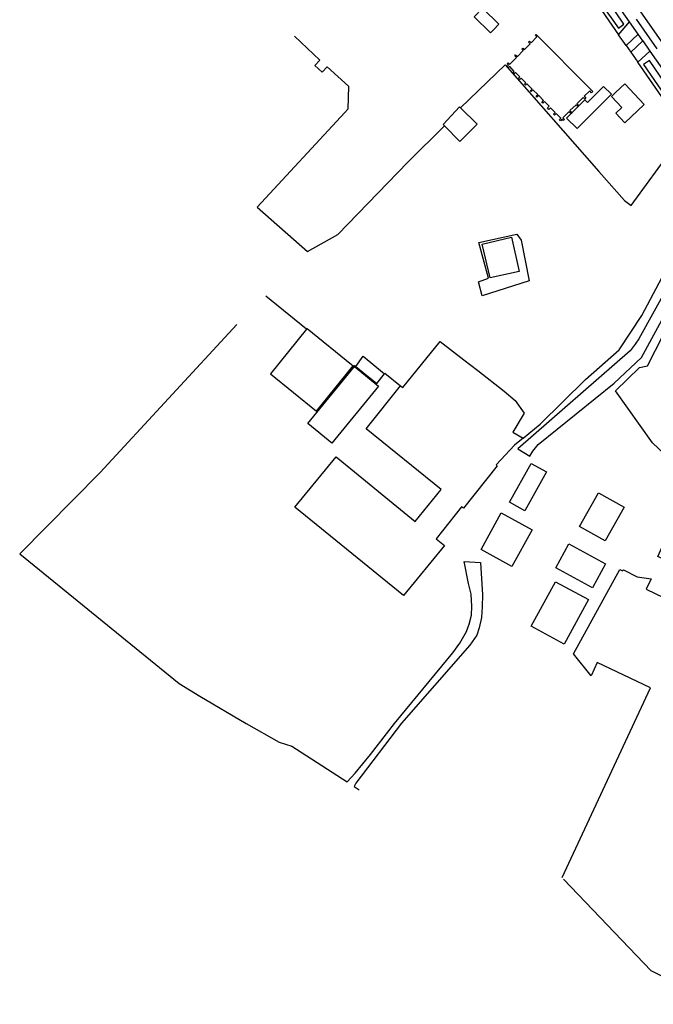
# Model space of a CAD drawing. Extents: x 165936 to 168762, y 445225 to 450407.
# Tile 1 of 69: x 165936 to 166155, y 445282 to 445622. Entities that reach past the tile are written whole.
import ezdxf

# ---------------------------------------------------------------- set-up
doc = ezdxf.new("R2010")
doc.units = 0
doc.header["$LTSCALE"] = 4
for name, color, linetype in [('G_BTD', 3, 'CONTINUOUS'), ('G_OTD', 32, 'CONTINUOUS'), ('G_PND', 1, 'CONTINUOUS'), ('G_WGD', 7, 'CONTINUOUS'), ('G_WTD', 5, 'CONTINUOUS')]:
    doc.layers.add(name, color=color, linetype=linetype)

msp = doc.modelspace()

# ---------------------------------------------------------------- linework, layer by layer
at = {"layer": 'G_BTD', "linetype": 'Continuous', "transparency": 33554687}
for points in [[(166035.281, 445514.994), (166035.472, 445515.23), (166050.762, 445502.837), (166051.4, 445502.32)], [(166067.708, 445495.429), (166068.432, 445494.832), (166081.336, 445510.715), (166089.557, 445504.388), (166094.298, 445500.694), (166103.445, 445493.648), (166107.239, 445490.363), (166110.3, 445486.056), (166106.423, 445479.505), (166109.977, 445477.444)], [(166052.244, 445502.071), (166054.848, 445505.668), (166062.119, 445499.569)], [(166243.312, 445363.991), (166177.335, 445282.404), (166154.067, 445293.891), (166123.876, 445325.554)]]:
    msp.add_lwpolyline(points, dxfattribs=at)
at = {"layer": 'G_OTD', "linetype": 'Continuous', "transparency": 33554687}
for points in [[(166134.67, 445628.176), (166142.863, 445616.433)], [(166031.168, 445615.867), (166039.899, 445607.665), (166038.179, 445605.813), (166040.693, 445603.481), (166042.375, 445605.314), (166049.805, 445598.685), (166049.556, 445590.731), (166048.475, 445589.567), (166018.203, 445556.997), (166035.666, 445541.783), (166046.117, 445547.604), (166070.194, 445572.475), (166082.885, 445585.033)], [(166145.449, 445612.726), (166147.046, 445610.437)], [(166088.354, 445591.181), (166103.796, 445606.077), (166136.074, 445569.246), (166144.866, 445559.333), (166147.189, 445557.626), (166161.752, 445577.585), (166166.101, 445583.122)], [(166166.101, 445583.122), (166149.51, 445606.905)], [(166109.977, 445477.444), (166115.834, 445482.252), (166131.445, 445497.598), (166143.087, 445507.917), (166150.892, 445519.691), (166176.806, 445568.553)], [(166123.393, 445326.092), (166153.868, 445391.432), (166135.538, 445400.117), (166133.472, 445395.555), (166127.354, 445403.115), (166143.255, 445432.244), (166144.278, 445431.69), (166144.537, 445432.094), (166149.231, 445429.688), (166154.095, 445428.998), (166152.37, 445425.367), (166158.349, 445422.527), (166163.461, 445433.286), (166156.37, 445436.655), (166168.347, 445462.812), (166154.564, 445475.868), (166141.843, 445493.736), (166150.061, 445501.746), (166152.826, 445502.337), (166180.656, 445556.723), (166182.621, 445558.88)], [(166098.011, 445532.542), (166094.735, 445544.893), (166107.737, 445547.741), (166109.325, 445545.624), (166112.097, 445531.635), (166095.869, 445526.518), (166094.559, 445531.257), (166098.011, 445532.542)], [(166035.281, 445514.994), (166021.277, 445526.293)], [(166011.242, 445516.599), (165964.118, 445465.612), (165936.375, 445437.563), (165991.377, 445392.903), (165998.512, 445388.513), (166014.467, 445379.15), (166025.818, 445372.711), (166030.268, 445371.309), (166049.241, 445359.026), (166052.043, 445362.049), (166057.291, 445368.494), (166065.582, 445379.172), (166085.668, 445403.487), (166088.157, 445406.77), (166090.452, 445410.85), (166091.378, 445413.371), (166092.137, 445416.436), (166092.324, 445419.438), (166092.092, 445423.649), (166091.163, 445427.404), (166089.649, 445434.966), (166095.294, 445434.651), (166096.004, 445423.439), (166095.813, 445419.305), (166095.572, 445415.677), (166094.844, 445412.137), (166093.954, 445409.616), (166091.544, 445406.104), (166067.972, 445379.264), (166052.328, 445358.573), (166051.758, 445357.397), (166053.444, 445356.306)], [(166035.281, 445514.994), (166022.826, 445499.628), (166038.754, 445486.717), (166051.4, 445502.32)], [(166044.054, 445475.762), (166035.78, 445482.523), (166051.811, 445502.14), (166060.084, 445495.378), (166044.054, 445475.762)], [(166051.4, 445502.32), (166051.6, 445502.193), (166051.792, 445502.433), (166052.244, 445502.071)], [(166052.244, 445502.071), (166054.827, 445500), (166059.477, 445496.272), (166062.119, 445499.569)], [(166062.119, 445499.569), (166062.285, 445499.776), (166067.708, 445495.429)], [(166100.715, 445468.21), (166101.041, 445467.941), (166089.354, 445453.341), (166088.661, 445453.764), (166079.993, 445442.781), (166082.832, 445440.456), (166068.705, 445423.243), (166031.25, 445453.693), (166045.499, 445471.031), (166072.701, 445448.753), (166081.65, 445459.783), (166055.852, 445480.622), (166067.708, 445495.429)], [(166109.977, 445477.444), (166106.971, 445474.976), (166100.715, 445468.21)], [(166110.569, 445452.409), (166105.296, 445455.355), (166112.782, 445468.756), (166118.055, 445465.81), (166110.569, 445452.409)], [(166138.274, 445442.037), (166129.389, 445447.048), (166135.931, 445458.648), (166144.816, 445453.637), (166138.274, 445442.037)], [(166113.064, 445445.894), (166106.086, 445433.183), (166095.446, 445439.024), (166102.424, 445451.735), (166113.064, 445445.894)], [(166125.728, 445440.996), (166138.338, 445434.148), (166133.837, 445425.86), (166121.227, 445432.708), (166125.728, 445440.996)], [(166132.489, 445421.8), (166124.131, 445406.431), (166112.753, 445412.618), (166121.111, 445427.987), (166132.489, 445421.8)]]:
    msp.add_lwpolyline(points, dxfattribs=at)
at = {"layer": 'G_PND', "linetype": 'Continuous', "transparency": 33554687}
for points in [[(166099.758, 445618.049), (166098.761, 445617.061), (166093.095, 445622.562), (166095.906, 445625.581), (166096.036, 445625.454), (166101.536, 445620.074), (166099.758, 445618.049)], [(166107.351, 445603.439), (166106.838, 445602.991), (166106.413, 445603.404), (166106.853, 445603.799), (166105.349, 445605.517), (166104.842, 445605.062), (166104.415, 445605.432), (166104.938, 445605.929), (166104.425, 445606.41), (166104.828, 445606.786), (166105.42, 445606.322), (166107.639, 445608.56), (166107.08, 445609.121), (166107.375, 445609.454), (166108.008, 445608.959), (166109.971, 445610.927), (166109.53, 445611.432), (166109.86, 445611.755), (166110.301, 445611.25), (166112.383, 445613.324), (166111.823, 445613.858), (166112.167, 445614.18), (166112.771, 445613.673), (166114.735, 445615.655), (166114.21, 445616.193), (166114.511, 445616.518), (166133.172, 445597.677), (166133.965, 445596.855), (166133.581, 445596.443), (166132.964, 445597.099), (166131.027, 445595.237), (166131.61, 445594.589), (166131.24, 445594.176), (166130.642, 445594.796), (166128.532, 445592.602), (166129.118, 445592.025), (166128.77, 445591.738), (166128.212, 445592.314), (166126.118, 445590.297), (166126.8, 445589.658), (166126.475, 445589.271), (166125.682, 445589.837), (166123.634, 445587.739), (166124.195, 445587.235), (166123.82, 445586.843), (166123.313, 445587.302), (166122.794, 445586.755), (166122.461, 445587.17), (166123.008, 445587.702), (166121.33, 445589.223), (166120.796, 445588.663), (166120.413, 445589.059), (166121.031, 445589.601), (166119.367, 445591.242), (166118.806, 445590.697), (166118.406, 445591.186), (166118.968, 445591.746), (166117.374, 445593.369), (166116.741, 445592.8), (166116.381, 445593.095), (166116.981, 445593.716), (166115.331, 445595.492), (166114.703, 445594.886), (166114.447, 445595.262), (166114.975, 445595.858), (166113.29, 445597.373), (166112.745, 445596.855), (166112.534, 445597.164), (166113.064, 445597.654), (166111.205, 445599.498), (166110.767, 445598.996), (166110.388, 445599.342), (166110.881, 445599.813), (166109.261, 445601.48), (166108.811, 445601.021), (166108.414, 445601.433), (166108.822, 445601.893), (166107.351, 445603.439)], [(166132.137, 445593.025), (166137.689, 445598.625), (166140.375, 445595.963), (166128.577, 445584.061), (166124.94, 445587.665), (166131.187, 445593.967), (166132.137, 445593.025)], [(166141.86, 445596.48), (166145.037, 445599.526), (166151.749, 445592.404), (166145.055, 445586.061), (166141.906, 445589.37), (166144.031, 445591.308), (166140.426, 445595.123), (166141.86, 445596.48)], [(166082.885, 445585.033), (166082.394, 445585.53), (166087.979, 445591.543), (166088.354, 445591.181)], [(166082.885, 445585.033), (166088.166, 445579.684), (166094.125, 445585.61), (166088.354, 445591.181)], [(166105.927, 445546.629), (166108.64, 445534.85), (166098.575, 445532.663), (166095.886, 445544.299), (166105.927, 445546.629)]]:
    msp.add_lwpolyline(points, dxfattribs=at)
at = {"layer": 'G_WGD', "linetype": 'Continuous', "transparency": 33554687}
for points in [[(166146.609, 445620.827), (166139.14, 445631.511)], [(166150.192, 445624.634), (166153.65, 445619.666), (166159.05, 445611.977)], [(166142.863, 445616.433), (166146.609, 445620.827)], [(166149.599, 445616.562), (166146.609, 445620.827)], [(166148.919, 445621.784), (166156.025, 445611.528)], [(166145.449, 445612.726), (166142.863, 445616.433)], [(166149.599, 445616.562), (166145.449, 445612.726)], [(166151.201, 445614.279), (166149.599, 445616.562)], [(166151.201, 445614.279), (166147.046, 445610.437)], [(166151.201, 445614.279), (166153.675, 445610.754)], [(166147.046, 445610.437), (166149.51, 445606.905)], [(166149.51, 445606.905), (166153.675, 445610.754)], [(166153.675, 445610.754), (166158.023, 445604.557), (166169.273, 445588.342), (166182.638, 445568.968)], [(166179.256, 445563.583), (166175.618, 445557.774), (166174.619, 445556.223), (166149.906, 445511.603), (166148.642, 445509.789), (166146.916, 445507.547), (166108.136, 445473.727), (166112.304, 445471.275), (166113.327, 445472.974), (166115.123, 445475.223), (166141.316, 445496.34), (166150.768, 445505.278), (166178.314, 445555.831), (166180.774, 445559.33), (166181.214, 445559.798), (166181.682, 445560.248)]]:
    msp.add_lwpolyline(points, dxfattribs=at)
at = {"layer": 'G_WTD', "linetype": 'Continuous', "transparency": 33554687}
for points in [[(166136.899, 445626.979), (166140.274, 445622.254), (166142.853, 445618.645), (166144.705, 445620.1), (166139.128, 445628.222)], [(166153.479, 445607.584), (166151.495, 445606.128), (166177.953, 445567.764), (166179.805, 445568.955), (166153.479, 445607.584)]]:
    msp.add_lwpolyline(points, dxfattribs=at)

doc.saveas('drawing.dxf')
